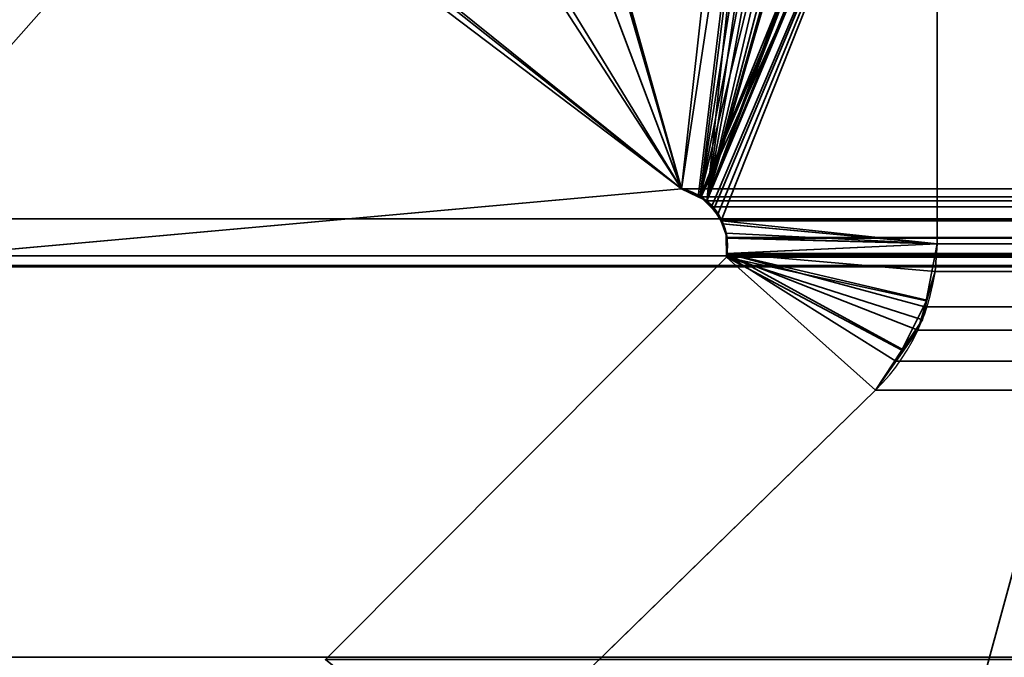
# Model space of a CAD drawing. Header units: millimetres. Extents: x -523 to 5323, y -130 to 66.
# Tile 116 of 153: x -332.4 to -329.33, y 2.65 to 4.63. Entities that reach past the tile are written whole.
import ezdxf

# ---------------------------------------------------------------- set-up
doc = ezdxf.new("R2010")
doc.units = ezdxf.units.MM
doc.layers.add('151', color=7, linetype='Continuous', true_color=0xffffff)

# ---------------------------------------------------------------- blocks, each defined once
blk = doc.blocks.new('UG_SURFACE_001')
at = {"layer": '151', "color": 252, "linetype": 'Continuous', "lineweight": 35}
for points in [[(522.5, -46, 2207), (522.5, 40, 2207), (-522.5, 40, 2207), (-522.5, -46, 2207)], [(-372.5, -46, 2056.9999), (-372.5, 40, 2056.9999), (372.5, 40, 2056.9999), (372.5, -46, 2056.9999)]]:
    blk.add_3dface(points, dxfattribs=at)
blk = doc.blocks.new('UG_SURFACE_033')
at = {"layer": '151', "color": 252, "linetype": 'Continuous', "lineweight": 35}
for points in [[(-344, 4.0129, -5), (-329, 4.0129, -5), (-329, 4.0129, -6), (-344, 4.0129, -6)], [(-329, 4.0129, -5), (-344, 4.0129, -5), (-344, -50.8703, -5), (344, -50.8703, -5)], [(-344, -50.8703, -6), (-344, 4.0129, -6), (-329, 4.0129, -6)], [(-329, 4.0129, -6), (329, 4.0129, -6), (-344, -50.8703, -6)], [(329, 4.0129, -6), (344, 4.0129, -6), (344, -50.8703, -6), (-344, -50.8703, -6)]]:
    blk.add_3dface(points, dxfattribs=at)
blk = doc.blocks.new('UG_SURFACE_049')
at = {"layer": '151', "color": 252, "linetype": 'Continuous', "lineweight": 35}
for points in [[(-346.5, -52.92, 2031.5001), (346.5, -52.92, 2031.5001), (346.5, 14.92, 2031.5001), (-346.5, 14.92, 2031.5001)], [(-345, -52.92, 2030), (-345, 14.92, 2030), (345, 14.92, 2030), (345, -52.92, 2030)]]:
    blk.add_3dface(points, dxfattribs=at)
blk = doc.blocks.new('UG_SURFACE_053')
at = {"layer": '151', "color": 7, "linetype": 'Continuous', "lineweight": 35}
for points in [[(-330.2764, 4.0792, 2015.2764), (-329.8963, 5.9952, 2014.8964), (-329.9194, 5.9954, 2014.9193), (-329.9815, 5.9606, 2014.9815)], [(-330.2764, 4.0792, 2015.2764), (-329.8031, 5.9944, 2014.8032), (-329.8963, 5.9952, 2014.8964)], [(-329.7507, 5.9939, 2014.7507), (-329.8031, 5.9944, 2014.8032), (-330.2764, 4.0792, 2015.2764), (-330.2552, 4.069, 2015.2552)], [(-330.2552, 4.069, 2015.2552), (-329.7041, 5.9673, 2014.7042), (-329.7507, 5.9939, 2014.7507)], [(-330.2764, 4.0792, 2015.2764), (-329.9815, 5.9606, 2014.9815), (-330.0427, 5.9264, 2015.0428)], [(-329.5878, 5.8734, 2014.5879), (-329.6333, 5.9269, 2014.6334), (-329.7041, 5.9673, 2014.7042), (-330.2552, 4.069, 2015.2552)], [(-330.722, 5.4379, -8), (-330.0592, 5.9099, -8), (-330.3342, 4.1071, -8)], [(-330.3342, 4.1071, 2015.3341), (-330.0592, 5.9099, 2015.0592), (-330.7113, 5.4518, 2015.7113)], [(-330.0427, 5.9264, 2015.0428), (-330.0592, 5.9099, 2015.0592), (-330.3342, 4.1071, 2015.3341), (-330.2764, 4.0792, 2015.2764)], [(-329.5623, 5.8271, -8), (-330.2756, 4.083, -8), (-330.3342, 4.1071, -8), (-330.0592, 5.9099, -8)], [(-330.2552, 4.069, 2015.2552), (-329.5801, 5.8573, 2014.5802), (-329.5878, 5.8734, 2014.5879)], [(-330.2552, 4.069, 2015.2552), (-329.5481, 5.7826, 2014.5481), (-329.5497, 5.793, 2014.5497), (-329.5801, 5.8573, 2014.5802)], [(-330.2756, 4.083, -8), (-329.5623, 5.8271, -8), (-329.5527, 5.7817, -8)], [(-329.5527, 5.7817, -8), (-329.5367, 5.7056, -8), (-330.2721, 4.0816, -8), (-330.2756, 4.083, -8)], [(-329.5367, 5.7056, 2014.5366), (-329.5481, 5.7826, 2014.5481), (-330.2552, 4.069, 2015.2552), (-330.2334, 4.0415, 2015.2333)], [(-330.2333, 4.0429, -8), (-330.2721, 4.0816, -8), (-329.5367, 5.7056, -8)], [(-330.2334, 4.0415, 2015.2333), (-330.2088, 4.0105, 2015.209), (-329.5367, 5.7056, 2014.5366)], [(-329.5367, 5.7056, -8), (-330.2197, 4.0294, -8), (-330.2333, 4.0429, -8)], [(-330.2064, 3.9977, -8), (-330.2197, 4.0294, -8), (-329.5367, 5.7056, -8), (-329.5367, 3.935, -8)], [(-329.5367, 3.935, 2014.5366), (-329.5367, 5.7056, 2014.5366), (-330.2088, 4.0105, 2015.209), (-330.205, 3.998, 2015.2049)], [(-329.5367, 5.7056, 2014.5366), (-329.5367, 3.935, 2014.5366), (-329.5367, 3.935, -8), (-329.5367, 5.7056, -8)], [(-330.7113, 5.4518, 2015.7113), (-331.0513, 5.2131, 2016.0513), (-330.3342, 4.1071, 2015.3341)], [(-330.3342, 4.1071, -8), (-331.0175, 5.2275, -8), (-330.722, 5.4379, -8)], [(-331.6293, 5.0877, -8), (-331.0175, 5.2275, -8), (-330.3342, 4.1071, -8)], [(-330.3342, 4.1071, 2015.3341), (-331.0513, 5.2131, 2016.0513), (-331.625, 5.1452, 2016.6249)], [(-331.625, 5.1452, 2016.6249), (-332.4592, 5.0464, 2017.4592), (-333.0368, 3.8635, 2018.0368), (-330.3342, 4.1071, 2015.3341)], [(-330.3342, 4.1071, -8), (-333.0368, 3.8635, -8), (-332.0367, 4.9946, -8), (-331.6293, 5.0877, -8)], [(-332.4479, 5.0629, -8), (-332.0367, 4.9946, -8), (-333.0368, 3.8635, -8)], [(-333.0368, 3.8635, -8), (-330.3342, 4.1071, -8), (-330.3342, 4.1071, 2015.3341), (-333.0368, 3.8635, 2018.0368)], [(-330.3342, 4.1071, -8), (-330.2756, 4.083, -8), (-330.2764, 4.0792, 2015.2764)], [(-330.2764, 4.0792, 2015.2764), (-330.3342, 4.1071, 2015.3341), (-330.3342, 4.1071, -8)], [(-330.2552, 4.069, 2015.2552), (-330.2764, 4.0792, 2015.2764), (-330.2756, 4.083, -8)], [(-330.2756, 4.083, -8), (-330.2721, 4.0816, -8), (-330.2334, 4.0415, 2015.2333)], [(-330.2334, 4.0415, 2015.2333), (-330.2552, 4.069, 2015.2552), (-330.2756, 4.083, -8)], [(-330.2721, 4.0816, -8), (-330.2333, 4.0429, -8), (-330.2334, 4.0415, 2015.2333)], [(-330.2088, 4.0105, 2015.209), (-330.2334, 4.0415, 2015.2333), (-330.2333, 4.0429, -8)], [(-330.2333, 4.0429, -8), (-330.2197, 4.0294, -8), (-330.205, 3.998, 2015.2049)], [(-330.205, 3.998, 2015.2049), (-330.2088, 4.0105, 2015.209), (-330.2333, 4.0429, -8)], [(-330.2197, 4.0294, -8), (-330.2064, 3.9977, -8), (-330.205, 3.998, 2015.2049)], [(-330.1917, 3.9554, 2015.1918), (-330.205, 3.998, 2015.2049), (-330.2064, 3.9977, -8)], [(-329.5367, 3.935, -8), (-330.194, 3.9681, -8), (-330.2064, 3.9977, -8)], [(-330.1917, 3.9554, 2015.1918), (-330.2064, 3.9977, -8), (-330.194, 3.9681, -8)], [(-330.205, 3.998, 2015.2049), (-330.1917, 3.9554, 2015.1918), (-329.5367, 3.935, 2014.5366)], [(-330.1939, 3.9526, -8), (-330.194, 3.9681, -8), (-329.5367, 3.935, -8)], [(-330.1917, 3.9554, 2015.1918), (-330.194, 3.9681, -8), (-330.1939, 3.9526, -8)], [(-330.1939, 3.9526, -8), (-330.1917, 3.9526, 2015.1918), (-330.1917, 3.9554, 2015.1918)], [(-329.5367, 3.935, -8), (-330.1937, 3.9051, -8), (-330.1939, 3.9526, -8)], [(-330.1917, 3.9526, 2015.1918), (-330.1939, 3.9526, -8), (-330.1937, 3.9051, -8)], [(-330.1937, 3.9051, -8), (-330.1917, 3.9051, 2015.1918), (-330.1917, 3.9526, 2015.1918)], [(-330.1937, 3.8936, -8), (-330.1937, 3.9051, -8), (-329.5367, 3.935, -8), (-329.5708, 3.7578, -8)], [(-329.5367, 3.935, 2014.5366), (-330.1917, 3.9554, 2015.1918), (-330.1917, 3.9526, 2015.1918), (-330.1917, 3.9051, 2015.1918)], [(-329.5425, 3.8494, 2014.5426), (-329.5367, 3.935, 2014.5366), (-330.1917, 3.9051, 2015.1918)], [(-329.5708, 3.7578, -8), (-329.5367, 3.935, -8), (-329.5367, 3.935, 2014.5366)], [(-329.5367, 3.935, 2014.5366), (-329.5425, 3.8494, 2014.5426), (-329.5708, 3.7578, -8)], [(-330.1917, 3.9049, 2015.1918), (-330.1937, 3.9051, -8), (-330.1937, 3.8936, -8)], [(-330.1917, 3.9049, 2015.1918), (-330.1917, 3.9051, 2015.1918), (-330.1937, 3.9051, -8)], [(-330.1917, 3.9049, 2015.1918), (-330.1937, 3.8936, 2015.1937), (-329.7289, 3.4787, 2014.729), (-329.6404, 3.6037, 2014.6403)], [(-330.1937, 3.8936, -8), (-330.1937, 3.8936, 2015.1937), (-330.1917, 3.9049, 2015.1918)], [(-330.1917, 3.9051, 2015.1918), (-330.1917, 3.9049, 2015.1918), (-329.5687, 3.7599, 2014.5688), (-329.5425, 3.8494, 2014.5426)], [(-329.6404, 3.6037, 2014.6403), (-329.5961, 3.6663, 2014.5962), (-329.5687, 3.7599, 2014.5688), (-330.1917, 3.9049, 2015.1918)], [(-329.7289, 3.4787, -8), (-330.977, 2.2621, -8), (-331.4443, 2.6395, -8), (-330.1937, 3.8936, -8)], [(-330.977, 2.2621, 2015.9771), (-329.7289, 3.4787, 2014.729), (-330.1937, 3.8936, 2015.1937), (-331.4443, 2.6395, 2016.4442)], [(-330.1937, 3.8936, -8), (-331.4443, 2.6395, -8), (-331.4443, 2.6395, 2016.4442), (-330.1937, 3.8936, 2015.1937)], [(-330.1937, 3.8936, -8), (-329.646, 3.6031, -8), (-329.7289, 3.4787, -8)], [(-330.1937, 3.8936, -8), (-329.5822, 3.6987, -8), (-329.646, 3.6031, -8)], [(-329.5708, 3.7578, -8), (-329.5822, 3.6987, -8), (-330.1937, 3.8936, -8)], [(-329.5425, 3.8494, 2014.5426), (-329.5687, 3.7599, 2014.5688), (-329.5708, 3.7578, -8)], [(-329.646, 3.6031, -8), (-329.5822, 3.6987, -8), (-329.5687, 3.7599, 2014.5688)], [(-329.5687, 3.7599, 2014.5688), (-329.5961, 3.6663, 2014.5962), (-329.646, 3.6031, -8)], [(-329.5822, 3.6987, -8), (-329.5708, 3.7578, -8), (-329.5687, 3.7599, 2014.5688)], [(-329.5961, 3.6663, 2014.5962), (-329.6404, 3.6037, 2014.6403), (-329.646, 3.6031, -8)], [(-329.7289, 3.4787, -8), (-329.646, 3.6031, -8), (-329.6404, 3.6037, 2014.6403)], [(-329.6404, 3.6037, 2014.6403), (-329.7289, 3.4787, 2014.729), (-329.7289, 3.4787, -8)], [(-329.7289, 3.4787, 2014.729), (-330.977, 2.2621, 2015.9771), (-330.977, 2.2621, -8), (-329.7289, 3.4787, -8)]]:
    blk.add_3dface(points, dxfattribs=at)
blk = doc.blocks.new('UG_SURFACE_054')
at = {"layer": '151', "color": 7, "linetype": 'Continuous', "lineweight": 35}
for points in [[(-329.9809, 5.9609, 2014.9808), (-329.9194, 5.9954, 2014.9193), (-329.8988, 5.9952, 2014.8988), (-330.2552, 4.069, 2015.2552)], [(-330.2552, 4.069, 2015.2552), (-329.8988, 5.9952, 2014.8988), (-329.8063, 5.9944, 2014.8063)], [(-329.8063, 5.9944, 2014.8063), (-329.7507, 5.9939, 2014.7507), (-329.7169, 5.9746, 2014.7169), (-330.2552, 4.069, 2015.2552)], [(344.175, 2.6459, 2029.175), (344.1284, 5.9608, 2029.1283), (-344.1284, 5.9608, 2029.1283), (-344.175, 2.6459, 2029.175)], [(-330.2552, 4.069, 2015.2552), (-329.7169, 5.9746, 2014.7169), (-329.6333, 5.9269, 2014.6334), (-329.5878, 5.8734, 2014.5879)], [(-330.2552, 4.069, 2015.2552), (-330.0592, 5.9099, 2015.0592), (-330.0427, 5.9264, 2015.0428), (-329.9809, 5.9609, 2014.9808)], [(-330.2821, 4.082, 2015.2822), (-330.3342, 4.1071, 2015.3341), (-330.1378, 5.8547, 2015.1377), (-330.0592, 5.9099, 2015.0592)], [(-330.0592, 5.9099, 2015.0592), (-330.2552, 4.069, 2015.2552), (-330.2821, 4.082, 2015.2822)], [(-329.5878, 5.8734, 2014.5879), (-329.5762, 5.849, 2014.5762), (-330.2552, 4.069, 2015.2552)], [(-330.8142, 5.3796, 2015.8143), (-330.1378, 5.8547, 2015.1377), (-330.3342, 4.1071, 2015.3341)], [(-329.5762, 5.849, 2014.5762), (-329.5497, 5.793, 2014.5497), (-330.2552, 4.069, 2015.2552)], [(-330.2552, 4.069, 2015.2552), (-329.5497, 5.793, 2014.5497), (-329.5451, 5.762, 2014.545)], [(-330.2404, 4.0504, 2015.2404), (-330.2552, 4.069, 2015.2552), (-329.5451, 5.762, 2014.545), (-329.5367, 5.7056, 2014.5366)], [(-329.5367, 5.7056, 2014.5366), (-330.2088, 4.0105, 2015.209), (-330.2404, 4.0504, 2015.2404)], [(-330.2077, 4.0068, 2015.2078), (-330.2088, 4.0105, 2015.209), (-329.5367, 5.7056, 2014.5366), (-329.5367, 3.935, 2014.5366)], [(329.5367, 5.7056, 2014.5366), (329.5367, 3.935, 2014.5366), (-329.5367, 3.935, 2014.5366), (-329.5367, 5.7056, 2014.5366)], [(-342.6892, 5.381, 2027.6892), (-333.5851, 3.8982, 2018.5852), (333.5851, 3.8982, 2018.5852), (342.6892, 5.381, 2027.6892)], [(-330.3342, 4.1071, 2015.3341), (-331.0513, 5.2131, 2016.0513), (-330.8142, 5.3796, 2015.8143)], [(-331.6447, 5.1428, 2016.6447), (-331.0513, 5.2131, 2016.0513), (-330.3342, 4.1071, 2015.3341)], [(-332.5122, 5.0401, 2017.5123), (-331.6447, 5.1428, 2016.6447), (-330.3342, 4.1071, 2015.3341), (-333.0368, 3.8635, 2018.0368)], [(-343.2049, 2.0412, 2028.2049), (-343.1224, 4.9715, 2028.1224), (343.1224, 4.9715, 2028.1224), (343.2049, 2.0412, 2028.2049)], [(-333.0368, 3.8635, 2018.0368), (-330.3342, 4.1071, 2015.3341), (330.3342, 4.1071, 2015.3341), (333.0368, 3.8635, 2018.0368)], [(330.31, 4.1003, 2015.31), (-330.3342, 4.1071, 2015.3341), (-330.2821, 4.082, 2015.2822)], [(330.31, 4.1003, 2015.31), (330.3342, 4.1071, 2015.3341), (-330.3342, 4.1071, 2015.3341)], [(-330.2821, 4.082, 2015.2822), (330.2825, 4.0822, 2015.2824), (330.31, 4.1003, 2015.31)], [(330.2387, 4.0534, 2015.2388), (330.2825, 4.0822, 2015.2824), (-330.2821, 4.082, 2015.2822)], [(330.2387, 4.0534, 2015.2388), (-330.2821, 4.082, 2015.2822), (-330.2552, 4.069, 2015.2552)], [(-330.2552, 4.069, 2015.2552), (330.2383, 4.053, 2015.2383), (330.2387, 4.0534, 2015.2388)], [(-330.2552, 4.069, 2015.2552), (-330.2404, 4.0504, 2015.2404), (330.2383, 4.053, 2015.2383)], [(330.2383, 4.053, 2015.2383), (-330.2404, 4.0504, 2015.2404), (-330.2088, 4.0105, 2015.209)], [(-330.2088, 4.0105, 2015.209), (330.208, 4.0062, 2015.208), (330.2383, 4.053, 2015.2383)], [(-330.2088, 4.0105, 2015.209), (-330.2077, 4.0068, 2015.2078), (330.208, 4.0062, 2015.208)], [(-329.5367, 3.935, 2014.5366), (-330.1917, 3.9554, 2015.1918), (-330.2077, 4.0068, 2015.2078)], [(330.2042, 4.0004, 2015.2042), (-330.2077, 4.0068, 2015.2078), (-330.1917, 3.9554, 2015.1918)], [(330.2042, 4.0004, 2015.2042), (330.208, 4.0062, 2015.208), (-330.2077, 4.0068, 2015.2078)], [(-330.1917, 3.9554, 2015.1918), (330.1918, 3.9524, 2015.1918), (330.2042, 4.0004, 2015.2042)], [(-330.1917, 3.9526, 2015.1918), (-330.1917, 3.9554, 2015.1918), (-329.5367, 3.935, 2014.5366)], [(-330.1917, 3.9554, 2015.1918), (-330.1917, 3.9526, 2015.1918), (330.1918, 3.9524, 2015.1918)], [(-329.5367, 3.935, 2014.5366), (-329.5425, 3.8494, 2014.5426), (-330.1917, 3.9049, 2015.1918), (-330.1917, 3.9526, 2015.1918)], [(330.1909, 3.949, 2015.1908), (-330.1917, 3.9526, 2015.1918), (-330.1917, 3.9049, 2015.1918)], [(330.1909, 3.949, 2015.1908), (330.1918, 3.9524, 2015.1918), (-330.1917, 3.9526, 2015.1918)], [(-330.1917, 3.9049, 2015.1918), (330.1934, 3.8999, 2015.1935), (330.1909, 3.949, 2015.1908)], [(-329.5425, 3.8494, 2014.5426), (329.5367, 3.935, 2014.5366), (329.5425, 3.8494, 2014.5426)], [(-329.5425, 3.8494, 2014.5426), (-329.5367, 3.935, 2014.5366), (329.5367, 3.935, 2014.5366)], [(-329.5748, 3.739, 2014.5748), (-329.5961, 3.6663, 2014.5962), (-330.1926, 3.8999, 2015.1925), (-330.1917, 3.9049, 2015.1918)], [(-330.1917, 3.9049, 2015.1918), (-330.1926, 3.8999, 2015.1925), (330.1934, 3.8999, 2015.1935)], [(-330.1917, 3.9049, 2015.1918), (-329.5425, 3.8494, 2014.5426), (-329.5748, 3.739, 2014.5748)], [(333.3118, 3.8675, 2018.3117), (-333.5851, 3.8982, 2018.5852), (-333.3118, 3.8675, 2018.3117)], [(333.3118, 3.8675, 2018.3117), (333.5851, 3.8982, 2018.5852), (-333.5851, 3.8982, 2018.5852)], [(-331.4443, 2.6395, 2016.4442), (-330.1937, 3.8936, 2015.1937), (-329.7289, 3.4787, 2014.729), (-330.977, 2.2621, 2015.9771)], [(-330.1937, 3.8936, 2015.1937), (-331.4443, 2.6395, 2016.4442), (331.4443, 2.6395, 2016.4442), (330.1937, 3.8936, 2015.1937)], [(-329.6647, 3.5694, 2014.6646), (-329.7289, 3.4787, 2014.729), (-330.1937, 3.8936, 2015.1937), (-330.1926, 3.8999, 2015.1925)], [(-330.1926, 3.8999, 2015.1925), (-330.1937, 3.8936, 2015.1937), (330.1937, 3.8936, 2015.1937)], [(-330.1926, 3.8999, 2015.1925), (-329.5961, 3.6663, 2014.5962), (-329.6647, 3.5694, 2014.6646)], [(330.1937, 3.8936, 2015.1937), (330.1934, 3.8999, 2015.1935), (-330.1926, 3.8999, 2015.1925)], [(-333.3118, 3.8675, 2018.3117), (-333.0368, 3.8635, 2018.0368), (333.0368, 3.8635, 2018.0368), (333.3118, 3.8675, 2018.3117)], [(329.5425, 3.8494, 2014.5426), (-329.5748, 3.739, 2014.5748), (-329.5425, 3.8494, 2014.5426)], [(329.5425, 3.8494, 2014.5426), (329.5748, 3.739, 2014.5748), (-329.5748, 3.739, 2014.5748)], [(-329.5961, 3.6663, 2014.5962), (329.5748, 3.739, 2014.5748), (329.5961, 3.6663, 2014.5962)], [(-329.5961, 3.6663, 2014.5962), (-329.5748, 3.739, 2014.5748), (329.5748, 3.739, 2014.5748)], [(329.5961, 3.6663, 2014.5962), (-329.6647, 3.5694, 2014.6646), (-329.5961, 3.6663, 2014.5962)], [(329.5961, 3.6663, 2014.5962), (329.6647, 3.5694, 2014.6646), (-329.6647, 3.5694, 2014.6646)], [(-329.6647, 3.5694, 2014.6646), (329.6647, 3.5694, 2014.6646), (329.7289, 3.4787, 2014.729), (-329.7289, 3.4787, 2014.729)], [(329.7289, 3.4787, 2014.729), (330.977, 2.2621, 2015.9771), (-330.977, 2.2621, 2015.9771), (-329.7289, 3.4787, 2014.729)]]:
    blk.add_3dface(points, dxfattribs=at)
blk = doc.blocks.new('UG_SURFACE_060')
at = {"layer": '151', "color": 252, "linetype": 'Continuous', "lineweight": 35}
for points in [[(-346.5, -52.92, 2031.5001), (346.5, -52.92, 2031.5001), (346.5, 14.92, 2031.5001), (-346.5, 14.92, 2031.5001)], [(-345, -52.92, 2030), (-345, 14.92, 2030), (345, 14.92, 2030), (345, -52.92, 2030)]]:
    blk.add_3dface(points, dxfattribs=at)

msp = doc.modelspace()

# ---------------------------------------------------------------- linework, layer by layer
at = {"layer": '151', "color": 253, "linetype": 'Continuous', "lineweight": -3}
for p, q in [((-329.5367, 5.7056, 2014.5367), (-329.5367, 3.935, 2014.5367)), ((-329.5367, 5.7056, 2014.5367), (-329.5367, 3.935, 2014.5367)), ((-329.5367, 5.7056, -8), (-329.5367, 3.935, -8)), ((-330.3342, 4.1071, 2015.3342), (-333.0368, 3.8635, 2018.0368)), ((-330.3342, 4.1071, 2015.3342), (-333.0368, 3.8635, 2018.0368)), ((-330.3342, 4.1071, -8), (-333.0368, 3.8635, -8)), ((-330.3342, 4.1071, 2015.3342), (-330.3342, 4.1071, -8)), ((330.3342, 4.1071, 2015.3342), (-330.3342, 4.1071, 2015.3342)), ((-329, 4.0129, -5), (-344, 4.0129, -5)), ((-329, 4.0129, -6), (-344, 4.0129, -6)), ((-329.5367, 3.935, 2014.5367), (-329.5367, 3.935, -8)), ((329.5367, 3.935, 2014.5367), (-329.5367, 3.935, 2014.5367)), ((-333.5852, 3.8982, 2018.5852), (333.5852, 3.8982, 2018.5852)), ((-331.4443, 2.6395, 2016.4443), (-330.1937, 3.8936, 2015.1937)), ((-331.4443, 2.6395, 2016.4443), (-330.1937, 3.8936, 2015.1937)), ((-330.1937, 3.8936, -8), (-331.4443, 2.6395, -8)), ((-330.1937, 3.8936, 2015.1937), (330.1937, 3.8936, 2015.1937)), ((-330.1937, 3.8936, -8), (-330.1937, 3.8936, 2015.1937)), ((-333.0368, 3.8635, 2018.0368), (333.0368, 3.8635, 2018.0368)), ((-329.7289, 3.4787, 2014.7289), (-330.977, 2.2621, 2015.977)), ((-329.7289, 3.4787, 2014.7289), (-330.977, 2.2621, 2015.977)), ((-329.7289, 3.4787, -8), (-330.977, 2.2621, -8)), ((329.7289, 3.4787, 2014.7289), (-329.7289, 3.4787, 2014.7289)), ((-329.7289, 3.4787, 2014.7289), (-329.7289, 3.4787, -8)), ((344.175, 2.6459, 2029.175), (-344.175, 2.6459, 2029.175))]:
    msp.add_line(p, q, dxfattribs=at)
for points in [[(-330.3342, 4.1071, 2015.3342), (-330.2365, 4.0869, 2015.2365), (-330.1735, 3.9913, 2015.1735), (-330.1937, 3.8936, 2015.1937)], [(-330.3342, 4.1071, 2015.3342), (-330.2365, 4.0869, 2015.2365), (-330.1735, 3.9913, 2015.1735), (-330.1937, 3.8936, 2015.1937)], [(-330.1937, 3.8936, -8), (-330.1735, 3.9913, -8), (-330.2365, 4.0869, -8), (-330.3342, 4.1071, -8)], [(-329.7289, 3.4787, -8), (-329.6061, 3.5987, -8), (-329.5367, 3.7633, -8), (-329.5367, 3.935, -8)], [(-329.7289, 3.4787, 2014.7289), (-329.6061, 3.5987, 2014.6061), (-329.5367, 3.7633, 2014.5367), (-329.5367, 3.935, 2014.5367)], [(-329.7289, 3.4787, 2014.7289), (-329.6061, 3.5987, 2014.6061), (-329.5367, 3.7633, 2014.5367), (-329.5367, 3.935, 2014.5367)]]:
    msp.add_open_spline(points, degree=3, dxfattribs=at)

# ---------------------------------------------------------------- block references
for name in ['UG_SURFACE_049', 'UG_SURFACE_060', 'UG_SURFACE_033', 'UG_SURFACE_001', 'UG_SURFACE_053', 'UG_SURFACE_054']:
    msp.add_blockref(name, (0, 0), dxfattribs=at)

doc.saveas('drawing.dxf')
